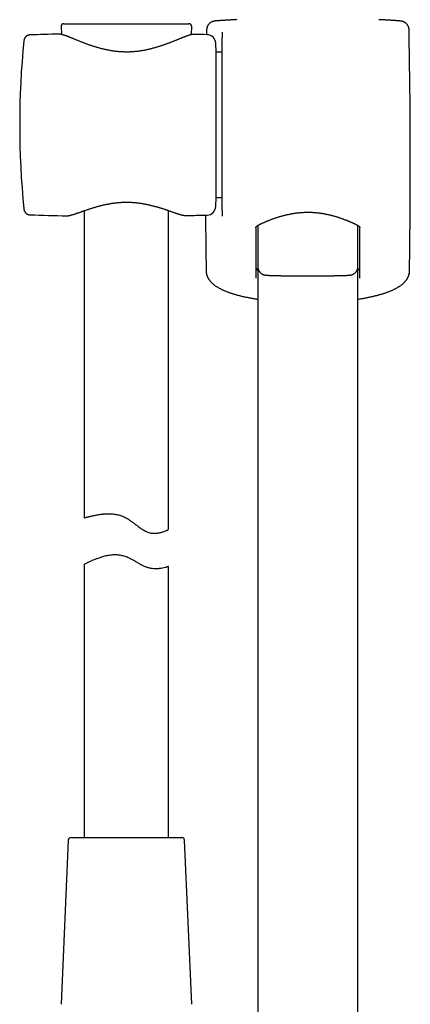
# Model space of a CAD drawing. Header units: millimetres. Extents: x 8 to 767, y 12 to 1611.
# Tile 50 of 85: x 349 to 419, y 1029 to 1204. Entities that reach past the tile are written whole.
import ezdxf

# ---------------------------------------------------------------- set-up
doc = ezdxf.new("R2010")
doc.units = ezdxf.units.MM

msp = doc.modelspace()

# ---------------------------------------------------------------- linework, layer by layer
at = {"color": 7, "linetype": 'Continuous', "lineweight": 30}
for p, q in [((356.57, 1202.48), (356.63, 1201.09)), ((357.07, 1203), (379.33, 1203)), ((379.77, 1201.06), (379.83, 1202.48)), ((382.48, 1201.9), (382.46, 1201.05)), ((351.04, 1201), (351.04, 1201)), ((356.17, 1201.15), (356.17, 1201.15)), ((385.27, 1201.41), (385.27, 1200.5)), ((385.27, 1169.83), (385.27, 1200.44)), ((349.95, 1199.96), (349.95, 1199.96)), ((384.2, 1197.95), (384.12, 1199.53)), ((385.27, 1197.95), (384.2, 1197.95)), ((384.2, 1172.05), (384.2, 1197.95)), ((384.12, 1170.47), (384.2, 1172.05)), ((384.2, 1172.05), (385.27, 1172.05)), ((349.95, 1170.05), (349.95, 1170.04)), ((351.04, 1169), (351.04, 1169)), ((360.7, 1169.73), (360.7, 1115.06)), ((375.7, 1113.01), (375.7, 1169.76)), ((378.83, 1168.86), (378.84, 1168.86)), ((385.27, 1169.76), (385.27, 1168.84)), ((391.59, 1167.11), (391.59, 1159.78)), ((409.42, 1159.78), (409.42, 1167.1)), ((382.47, 1158.47), (382.47, 1158.46)), ((391.6, 1159.74), (391.6, 939.34)), ((409.4, 939.34), (409.4, 1159.58)), ((418.53, 1158.47), (418.53, 1158.46)), ((360.7, 1106.8), (360.7, 1058.2)), ((375.7, 1058.2), (375.7, 1106.43)), ((358.34, 1058.2), (378.06, 1058.2)), ((357.84, 1057.72), (356.57, 1028.52)), ((379.83, 1028.52), (378.56, 1057.72))]:
    msp.add_line(p, q, dxfattribs=at)
for centre, radius, start, end in [((357.07, 1202.5), 0.5, 90, 182.4813), ((379.33, 1202.5), 0.5, 357.5187, 90), ((-841.39, 1178), 1260.14, 359.13807, 1.08671), ((367.47, 701.27), 500, 91.2951, 91.8829), ((367.47, 701.27), 500, 88.2697, 88.5376), ((382.52, 1199.45), 1.6, 3, 88.2697), ((499.2, 1185), 150, 174.2779, 185.7217), ((382.52, 1170.55), 1.6, 271.7303, 357), ((367.47, 1668.73), 500, 268.1172, 268.8646), ((367.47, 1668.73), 500, 271.3029, 271.7303), ((1642.4, 1178), 1260.14, 180.41172, 180.86193), ((358.34, 1057.7), 0.5, 90, 177.5187), ((378.06, 1057.7), 0.5, 2.4813, 90)]:
    msp.add_arc(centre, radius, start, end, dxfattribs=at)
for points, knots in [([(387.87, 1203.72), (387.8, 1203.71), (387.67, 1203.71), (387.47, 1203.7), (387.26, 1203.69), (387.06, 1203.68), (386.87, 1203.67), (386.68, 1203.66), (386.49, 1203.65), (386.32, 1203.64), (386.14, 1203.63), (385.98, 1203.62), (385.82, 1203.61), (385.67, 1203.6), (385.52, 1203.59), (385.38, 1203.58), (385.24, 1203.57), (385.11, 1203.56), (384.99, 1203.56), (384.87, 1203.55), (384.76, 1203.54), (384.65, 1203.53), (384.55, 1203.53), (384.46, 1203.52), (384.37, 1203.51), (384.29, 1203.51), (384.21, 1203.5), (384.14, 1203.49), (384.07, 1203.49), (384, 1203.48), (383.95, 1203.47), (383.9, 1203.47), (383.86, 1203.46), (383.83, 1203.45), (383.8, 1203.45), (383.77, 1203.44), (383.74, 1203.44), (383.7, 1203.43), (383.67, 1203.42), (383.63, 1203.41), (383.59, 1203.4), (383.55, 1203.38), (383.5, 1203.36), (383.45, 1203.34), (383.4, 1203.32), (383.34, 1203.29), (383.27, 1203.25), (383.2, 1203.21), (383.13, 1203.16), (383.06, 1203.11), (382.99, 1203.05), (382.92, 1202.98), (382.86, 1202.91), (382.8, 1202.83), (382.74, 1202.75), (382.69, 1202.67), (382.64, 1202.58), (382.6, 1202.49), (382.57, 1202.4), (382.54, 1202.3), (382.51, 1202.2), (382.49, 1202.09), (382.48, 1201.99), (382.48, 1201.93), (382.48, 1201.9)], [0, 0, 0, 0, 0.022138, 0.047667, 0.073228, 0.098798, 0.124248, 0.149727, 0.175241, 0.200772, 0.226298, 0.251796, 0.277258, 0.302759, 0.328371, 0.353983, 0.37961, 0.405272, 0.430992, 0.456798, 0.482641, 0.508499, 0.534582, 0.560877, 0.587393, 0.614177, 0.641356, 0.668933, 0.698408, 0.730723, 0.75636, 0.77607, 0.788781, 0.799416, 0.807773, 0.815225, 0.821903, 0.827834, 0.833254, 0.838331, 0.843213, 0.848033, 0.852875, 0.857856, 0.863084, 0.868648, 0.874601, 0.880947, 0.887638, 0.894595, 0.901741, 0.909012, 0.916367, 0.923776, 0.931223, 0.938695, 0.946185, 0.953688, 0.9612, 0.96872, 0.97703, 0.985278, 0.993445, 1, 1, 1, 1]), ([(418.52, 1201.9), (418.52, 1201.9), (418.52, 1201.94), (418.52, 1202.01), (418.51, 1202.11), (418.49, 1202.21), (418.46, 1202.31), (418.43, 1202.41), (418.4, 1202.5), (418.35, 1202.59), (418.31, 1202.67), (418.26, 1202.76), (418.2, 1202.83), (418.14, 1202.91), (418.08, 1202.98), (418.01, 1203.04), (417.95, 1203.1), (417.88, 1203.15), (417.81, 1203.2), (417.75, 1203.24), (417.68, 1203.28), (417.62, 1203.31), (417.57, 1203.34), (417.52, 1203.36), (417.47, 1203.37), (417.43, 1203.39), (417.39, 1203.4), (417.35, 1203.41), (417.31, 1203.42), (417.28, 1203.43), (417.25, 1203.44), (417.22, 1203.44), (417.19, 1203.45), (417.16, 1203.46), (417.13, 1203.46), (417.1, 1203.47), (417.06, 1203.47), (417, 1203.48), (416.94, 1203.48), (416.87, 1203.49), (416.8, 1203.5), (416.72, 1203.5), (416.64, 1203.51), (416.55, 1203.52), (416.45, 1203.53), (416.35, 1203.53), (416.25, 1203.54), (416.14, 1203.55), (416.02, 1203.56), (415.89, 1203.56), (415.77, 1203.57), (415.63, 1203.58), (415.49, 1203.59), (415.34, 1203.6), (415.19, 1203.61), (415.03, 1203.62), (414.86, 1203.63), (414.69, 1203.64), (414.51, 1203.65), (414.33, 1203.66), (414.14, 1203.67), (413.94, 1203.68), (413.74, 1203.69), (413.54, 1203.7), (413.33, 1203.71), (413.2, 1203.71), (413.13, 1203.72)], [0, 0, 0, 0, 0.00048, 0.008366, 0.016186, 0.023941, 0.031632, 0.039259, 0.04682, 0.054315, 0.061741, 0.069093, 0.076368, 0.083557, 0.090649, 0.097628, 0.104472, 0.111146, 0.117606, 0.1238, 0.129681, 0.135225, 0.140446, 0.145397, 0.150158, 0.154829, 0.159519, 0.164312, 0.169325, 0.17469, 0.180558, 0.187106, 0.194547, 0.202695, 0.213055, 0.22556, 0.241374, 0.262756, 0.297223, 0.3271, 0.355077, 0.381306, 0.409056, 0.436464, 0.463386, 0.489968, 0.516267, 0.5423, 0.568058, 0.593772, 0.61949, 0.645149, 0.670771, 0.696379, 0.721994, 0.747631, 0.773209, 0.798781, 0.824385, 0.850002, 0.875608, 0.901183, 0.926707, 0.952144, 0.977621, 1, 1, 1, 1]), ([(351.04, 1201), (351.01, 1201), (350.96, 1201), (350.89, 1200.99), (350.83, 1200.98), (350.79, 1200.97), (350.76, 1200.96), (350.73, 1200.95), (350.7, 1200.94), (350.66, 1200.93), (350.61, 1200.91), (350.55, 1200.88), (350.48, 1200.84), (350.42, 1200.8), (350.37, 1200.76), (350.33, 1200.72), (350.29, 1200.69), (350.26, 1200.66), (350.24, 1200.63), (350.21, 1200.61), (350.19, 1200.57), (350.16, 1200.53), (350.12, 1200.48), (350.09, 1200.42), (350.05, 1200.35), (350.01, 1200.26), (349.98, 1200.17), (349.96, 1200.06), (349.95, 1199.99), (349.95, 1199.96)], [0, 0, 0, 0, 0.054022, 0.099314, 0.13563, 0.162791, 0.180672, 0.192867, 0.209714, 0.231882, 0.263799, 0.302813, 0.347832, 0.389183, 0.424609, 0.454925, 0.480733, 0.50513, 0.523371, 0.540408, 0.563221, 0.591833, 0.626199, 0.667977, 0.718592, 0.777812, 0.844596, 0.91869, 1, 1, 1, 1]), ([(380.23, 1201.11), (380.22, 1201.11), (380.19, 1201.11), (380.12, 1201.11), (380.03, 1201.1), (379.93, 1201.09), (379.81, 1201.07), (379.69, 1201.04), (379.57, 1201.01), (379.45, 1200.97), (379.32, 1200.94), (379.19, 1200.89), (379.06, 1200.85), (378.93, 1200.8), (378.79, 1200.75), (378.64, 1200.69), (378.49, 1200.64), (378.34, 1200.58), (378.18, 1200.51), (378.01, 1200.45), (377.84, 1200.38), (377.67, 1200.31), (377.49, 1200.23), (377.3, 1200.16), (377.11, 1200.08), (376.92, 1200), (376.71, 1199.92), (376.51, 1199.84), (376.29, 1199.75), (376.08, 1199.67), (375.86, 1199.58), (375.63, 1199.5), (375.4, 1199.41), (375.17, 1199.33), (374.93, 1199.24), (374.69, 1199.16), (374.44, 1199.08), (374.2, 1199), (373.95, 1198.92), (373.69, 1198.84), (373.44, 1198.76), (373.18, 1198.69), (372.93, 1198.62), (372.67, 1198.55), (372.41, 1198.49), (372.15, 1198.42), (371.89, 1198.37), (371.63, 1198.31), (371.37, 1198.26), (371.11, 1198.22), (370.85, 1198.17), (370.6, 1198.13), (370.34, 1198.1), (370.08, 1198.07), (369.82, 1198.04), (369.57, 1198.02), (369.31, 1198), (369.05, 1197.98), (368.79, 1197.97), (368.54, 1197.96), (368.28, 1197.96), (368.03, 1197.96), (367.77, 1197.97), (367.52, 1197.98), (367.27, 1197.99), (367.01, 1198.01), (366.76, 1198.03), (366.5, 1198.05), (366.24, 1198.08), (365.99, 1198.12), (365.73, 1198.15), (365.48, 1198.19), (365.22, 1198.24), (364.97, 1198.29), (364.71, 1198.34), (364.45, 1198.39), (364.2, 1198.45), (363.95, 1198.51), (363.69, 1198.58), (363.44, 1198.64), (363.18, 1198.72), (362.93, 1198.79), (362.68, 1198.86), (362.43, 1198.94), (362.18, 1199.02), (361.94, 1199.11), (361.69, 1199.19), (361.45, 1199.27), (361.22, 1199.36), (360.98, 1199.44), (360.75, 1199.53), (360.53, 1199.62), (360.31, 1199.7), (360.09, 1199.79), (359.88, 1199.87), (359.67, 1199.95), (359.47, 1200.04), (359.27, 1200.12), (359.08, 1200.2), (358.89, 1200.27), (358.71, 1200.35), (358.53, 1200.42), (358.36, 1200.49), (358.19, 1200.55), (358.04, 1200.62), (357.88, 1200.68), (357.74, 1200.73), (357.59, 1200.79), (357.46, 1200.84), (357.32, 1200.89), (357.19, 1200.93), (357.07, 1200.97), (356.94, 1201.01), (356.82, 1201.04), (356.7, 1201.08), (356.59, 1201.1), (356.47, 1201.12), (356.37, 1201.14), (356.27, 1201.15), (356.21, 1201.15), (356.17, 1201.15), (356.17, 1201.15)], [0, 0, 0, 0, 0.001711, 0.008425, 0.016079, 0.024804, 0.034466, 0.044558, 0.054274, 0.063575, 0.07254, 0.081243, 0.090116, 0.098868, 0.107567, 0.11624, 0.124909, 0.13359, 0.142281, 0.150979, 0.159681, 0.168402, 0.177147, 0.185925, 0.194742, 0.203607, 0.212506, 0.221434, 0.230395, 0.239375, 0.248363, 0.25734, 0.266288, 0.275248, 0.284204, 0.293123, 0.302009, 0.310866, 0.319699, 0.328529, 0.337253, 0.345933, 0.354554, 0.363104, 0.371571, 0.379946, 0.388193, 0.396405, 0.404531, 0.412578, 0.420556, 0.428475, 0.436341, 0.444164, 0.451868, 0.459542, 0.467234, 0.474919, 0.482572, 0.490171, 0.497698, 0.50515, 0.51265, 0.520203, 0.527768, 0.535355, 0.542972, 0.550628, 0.558331, 0.566084, 0.573818, 0.58167, 0.589606, 0.597614, 0.605679, 0.613786, 0.621923, 0.630136, 0.638466, 0.646883, 0.655383, 0.663963, 0.672616, 0.681336, 0.690117, 0.698951, 0.707829, 0.716742, 0.725682, 0.734636, 0.743601, 0.752584, 0.761538, 0.770514, 0.779503, 0.788494, 0.797475, 0.806438, 0.815374, 0.824278, 0.833143, 0.841966, 0.850744, 0.859477, 0.868174, 0.876763, 0.885314, 0.893912, 0.902558, 0.911256, 0.920014, 0.928847, 0.937778, 0.946843, 0.956096, 0.96561, 0.975463, 0.984429, 0.99245, 0.999515, 1, 1, 1, 1]), ([(385.27, 1201.47), (385.27, 1201.47), (385.27, 1201.46), (385.27, 1201.44), (385.27, 1201.42), (385.27, 1201.41)], [0, 0, 0, 0, 0.066651, 0.551887, 1, 1, 1, 1]), ([(385.27, 1200.44), (385.27, 1200.44), (385.27, 1200.44), (385.27, 1200.46), (385.27, 1200.49), (385.27, 1200.5)], [0, 0, 0, 0, 0.067259, 0.550096, 1, 1, 1, 1]), ([(357.58, 1168.82), (357.59, 1168.82), (357.63, 1168.82), (357.71, 1168.83), (357.81, 1168.84), (357.93, 1168.85), (358.05, 1168.87), (358.18, 1168.9), (358.31, 1168.93), (358.43, 1168.97), (358.57, 1169), (358.7, 1169.05), (358.84, 1169.09), (358.98, 1169.14), (359.13, 1169.18), (359.29, 1169.24), (359.44, 1169.29), (359.6, 1169.35), (359.77, 1169.4), (359.94, 1169.46), (360.12, 1169.53), (360.3, 1169.59), (360.49, 1169.66), (360.68, 1169.72), (360.88, 1169.79), (361.08, 1169.86), (361.29, 1169.93), (361.5, 1170), (361.71, 1170.07), (361.93, 1170.14), (362.15, 1170.21), (362.38, 1170.28), (362.61, 1170.35), (362.84, 1170.42), (363.07, 1170.49), (363.31, 1170.55), (363.55, 1170.61), (363.79, 1170.67), (364.03, 1170.73), (364.27, 1170.79), (364.51, 1170.84), (364.76, 1170.89), (365, 1170.94), (365.25, 1170.98), (365.49, 1171.02), (365.74, 1171.06), (365.98, 1171.09), (366.23, 1171.13), (366.47, 1171.15), (366.72, 1171.18), (366.96, 1171.2), (367.2, 1171.21), (367.45, 1171.23), (367.69, 1171.24), (367.93, 1171.24), (368.18, 1171.25), (368.42, 1171.24), (368.66, 1171.24), (368.9, 1171.23), (369.15, 1171.22), (369.39, 1171.2), (369.63, 1171.19), (369.87, 1171.16), (370.12, 1171.14), (370.36, 1171.11), (370.6, 1171.08), (370.84, 1171.04), (371.08, 1171), (371.32, 1170.96), (371.56, 1170.92), (371.8, 1170.87), (372.04, 1170.82), (372.28, 1170.77), (372.52, 1170.71), (372.76, 1170.65), (372.99, 1170.59), (373.23, 1170.53), (373.46, 1170.47), (373.69, 1170.4), (373.92, 1170.33), (374.15, 1170.27), (374.37, 1170.2), (374.59, 1170.13), (374.8, 1170.06), (375.02, 1169.99), (375.22, 1169.92), (375.43, 1169.85), (375.63, 1169.78), (375.82, 1169.71), (376.01, 1169.65), (376.2, 1169.58), (376.38, 1169.52), (376.55, 1169.46), (376.73, 1169.4), (376.89, 1169.34), (377.05, 1169.29), (377.2, 1169.23), (377.35, 1169.18), (377.5, 1169.14), (377.63, 1169.09), (377.77, 1169.05), (377.9, 1169.02), (378.03, 1168.98), (378.15, 1168.95), (378.28, 1168.92), (378.4, 1168.9), (378.52, 1168.88), (378.63, 1168.86), (378.72, 1168.86), (378.77, 1168.86), (378.79, 1168.86)], [0, 0, 0, 0, 0.00285, 0.011685, 0.021571, 0.032174, 0.043282, 0.054071, 0.064547, 0.074774, 0.084828, 0.094563, 0.104426, 0.114225, 0.123966, 0.133645, 0.143251, 0.152776, 0.162448, 0.172116, 0.181784, 0.19146, 0.201155, 0.210881, 0.220611, 0.230336, 0.240091, 0.249848, 0.259569, 0.269226, 0.278834, 0.288483, 0.29807, 0.307605, 0.317093, 0.326542, 0.335977, 0.345252, 0.354496, 0.363686, 0.372795, 0.381801, 0.39069, 0.39951, 0.408284, 0.416976, 0.425601, 0.434169, 0.442692, 0.451163, 0.459512, 0.467846, 0.476165, 0.484462, 0.492729, 0.500958, 0.509154, 0.517384, 0.525643, 0.533916, 0.542212, 0.550542, 0.558915, 0.56733, 0.575743, 0.584225, 0.592782, 0.601406, 0.610089, 0.618818, 0.627598, 0.636551, 0.645541, 0.654602, 0.663742, 0.67297, 0.682294, 0.691663, 0.701096, 0.710613, 0.720189, 0.729794, 0.739399, 0.749003, 0.758706, 0.768415, 0.778134, 0.787872, 0.797634, 0.807429, 0.817137, 0.826861, 0.836596, 0.846322, 0.856017, 0.86568, 0.875308, 0.884858, 0.894468, 0.904141, 0.913884, 0.923708, 0.933634, 0.943692, 0.953928, 0.964404, 0.9752, 0.98636, 0.995932, 1, 1, 1, 1]), ([(349.95, 1170.04), (349.95, 1170.01), (349.96, 1169.94), (349.98, 1169.84), (350.01, 1169.75), (350.04, 1169.67), (350.07, 1169.6), (350.11, 1169.54), (350.16, 1169.47), (350.21, 1169.39), (350.28, 1169.31), (350.36, 1169.25), (350.42, 1169.2), (350.49, 1169.16), (350.54, 1169.13), (350.58, 1169.11), (350.62, 1169.09), (350.65, 1169.08), (350.68, 1169.06), (350.73, 1169.05), (350.79, 1169.03), (350.86, 1169.01), (350.95, 1169), (351.01, 1169), (351.04, 1169)], [0, 0, 0, 0, 0.082803, 0.154991, 0.216569, 0.27132, 0.311745, 0.354041, 0.402567, 0.457375, 0.515967, 0.569029, 0.615606, 0.656034, 0.690736, 0.71974, 0.734992, 0.749887, 0.771996, 0.802086, 0.840073, 0.885832, 0.939208, 1, 1, 1, 1]), ([(385.27, 1169.76), (385.27, 1169.78), (385.27, 1169.8), (385.27, 1169.82), (385.27, 1169.83), (385.27, 1169.83)], [0, 0, 0, 0, 0.5005167, 0.9331774, 1, 1, 1, 1]), ([(385.27, 1168.84), (385.27, 1168.82), (385.27, 1168.8), (385.27, 1168.78), (385.27, 1168.77), (385.27, 1168.77)], [0, 0, 0, 0, 0.502972, 0.933814, 1, 1, 1, 1]), ([(391.23, 1166.7), (391.23, 1166.71), (391.23, 1166.72), (391.23, 1166.73), (391.23, 1166.75), (391.24, 1166.77), (391.25, 1166.79), (391.27, 1166.82), (391.29, 1166.85), (391.32, 1166.89), (391.36, 1166.92), (391.4, 1166.96), (391.44, 1167), (391.5, 1167.04), (391.55, 1167.08), (391.61, 1167.12), (391.68, 1167.16), (391.75, 1167.2), (391.83, 1167.24), (391.92, 1167.29), (392.01, 1167.33), (392.11, 1167.38), (392.22, 1167.43), (392.33, 1167.48), (392.45, 1167.53), (392.58, 1167.59), (392.71, 1167.65), (392.86, 1167.71), (393.02, 1167.78), (393.18, 1167.85), (393.34, 1167.92), (393.51, 1167.99), (393.69, 1168.06), (393.87, 1168.13), (394.06, 1168.2), (394.25, 1168.27), (394.44, 1168.34), (394.64, 1168.41), (394.85, 1168.48), (395.06, 1168.55), (395.27, 1168.61), (395.48, 1168.68), (395.7, 1168.74), (395.92, 1168.81), (396.14, 1168.87), (396.36, 1168.93), (396.59, 1168.98), (396.81, 1169.03), (397.04, 1169.08), (397.27, 1169.13), (397.51, 1169.18), (397.74, 1169.22), (397.97, 1169.26), (398.2, 1169.29), (398.44, 1169.32), (398.67, 1169.35), (398.9, 1169.38), (399.14, 1169.4), (399.37, 1169.42), (399.6, 1169.43), (399.84, 1169.44), (400.07, 1169.45), (400.31, 1169.46), (400.54, 1169.46), (400.78, 1169.46), (401.01, 1169.45), (401.25, 1169.44), (401.48, 1169.43), (401.71, 1169.41), (401.94, 1169.39), (402.17, 1169.37), (402.4, 1169.34), (402.64, 1169.31), (402.87, 1169.28), (403.1, 1169.25), (403.33, 1169.21), (403.56, 1169.16), (403.78, 1169.12), (404.01, 1169.07), (404.24, 1169.02), (404.46, 1168.97), (404.69, 1168.91), (404.91, 1168.86), (405.12, 1168.8), (405.34, 1168.73), (405.55, 1168.67), (405.77, 1168.6), (405.98, 1168.54), (406.18, 1168.47), (406.39, 1168.4), (406.58, 1168.33), (406.78, 1168.26), (406.97, 1168.19), (407.15, 1168.12), (407.33, 1168.05), (407.51, 1167.98), (407.68, 1167.91), (407.85, 1167.84), (408.01, 1167.77), (408.16, 1167.7), (408.31, 1167.64), (408.45, 1167.58), (408.58, 1167.52), (408.7, 1167.47), (408.81, 1167.42), (408.92, 1167.37), (409.02, 1167.32), (409.11, 1167.27), (409.19, 1167.23), (409.27, 1167.19), (409.34, 1167.15), (409.41, 1167.11), (409.47, 1167.07), (409.52, 1167.03), (409.57, 1166.99), (409.62, 1166.95), (409.66, 1166.91), (409.69, 1166.87), (409.71, 1166.84), (409.74, 1166.81), (409.75, 1166.79), (409.76, 1166.76), (409.77, 1166.74), (409.77, 1166.73), (409.77, 1166.71), (409.77, 1166.71), (409.77, 1166.7)], [0, 0, 0, 0, 0.010133, 0.019375, 0.028026, 0.036256, 0.044406, 0.052142, 0.060332, 0.068238, 0.075986, 0.083659, 0.091312, 0.098976, 0.106667, 0.11337, 0.12045, 0.127568, 0.134752, 0.142018, 0.149376, 0.156825, 0.164364, 0.171985, 0.179676, 0.187404, 0.195502, 0.204063, 0.212687, 0.221362, 0.230072, 0.2388, 0.247529, 0.256235, 0.2649, 0.273514, 0.28225, 0.29096, 0.299641, 0.308289, 0.316904, 0.325482, 0.334024, 0.342527, 0.350983, 0.359331, 0.367643, 0.375915, 0.38414, 0.392311, 0.400421, 0.408466, 0.41644, 0.424341, 0.432185, 0.440013, 0.447781, 0.4555, 0.46318, 0.470832, 0.478468, 0.486097, 0.49373, 0.501374, 0.508989, 0.516577, 0.524162, 0.531752, 0.539354, 0.546981, 0.554641, 0.562346, 0.570106, 0.577931, 0.585814, 0.593683, 0.60163, 0.609652, 0.617742, 0.625893, 0.634099, 0.64235, 0.650637, 0.658952, 0.667322, 0.67577, 0.684295, 0.692882, 0.701517, 0.710186, 0.718871, 0.727554, 0.736215, 0.744877, 0.753586, 0.762313, 0.771047, 0.779777, 0.788493, 0.797185, 0.805845, 0.814466, 0.822171, 0.82949, 0.837182, 0.844801, 0.852339, 0.85979, 0.867153, 0.874433, 0.881638, 0.888789, 0.895917, 0.903462, 0.911218, 0.91896, 0.926693, 0.93443, 0.942191, 0.950012, 0.957953, 0.966105, 0.974621, 0.983671, 0.995172, 1, 1, 1, 1]), ([(391.23, 1166.7), (391.23, 1165.41), (391.23, 1162.41), (391.23, 1159.41), (391.23, 1157.71)], [0, 0, 0, 0, 0.429699, 1, 1, 1, 1]), ([(409.78, 1157.71), (409.78, 1159.41), (409.78, 1162.41), (409.78, 1165.41), (409.78, 1166.7)], [0, 0, 0, 0, 0.570301, 1, 1, 1, 1]), ([(391.59, 1159.78), (391.59, 1159.76), (391.59, 1159.7), (391.6, 1159.61), (391.62, 1159.51), (391.64, 1159.42), (391.66, 1159.32), (391.7, 1159.23), (391.74, 1159.14), (391.78, 1159.06), (391.83, 1158.98), (391.88, 1158.9), (391.94, 1158.83), (392, 1158.76), (392.06, 1158.69), (392.12, 1158.64), (392.19, 1158.58), (392.26, 1158.54), (392.32, 1158.49), (392.39, 1158.46), (392.45, 1158.43), (392.5, 1158.4), (392.56, 1158.38), (392.61, 1158.36), (392.65, 1158.34), (392.7, 1158.33), (392.74, 1158.32), (392.78, 1158.31), (392.82, 1158.3), (392.85, 1158.29), (392.89, 1158.29), (392.94, 1158.28), (392.98, 1158.27), (393.03, 1158.27), (393.11, 1158.26), (393.19, 1158.25), (393.28, 1158.25), (393.37, 1158.24), (393.46, 1158.23), (393.56, 1158.23), (393.66, 1158.22), (393.77, 1158.22), (393.88, 1158.21), (394, 1158.21), (394.12, 1158.21), (394.24, 1158.2), (394.38, 1158.2), (394.51, 1158.19), (394.65, 1158.19), (394.8, 1158.19), (394.95, 1158.18), (395.11, 1158.18), (395.27, 1158.18), (395.44, 1158.17), (395.61, 1158.17), (395.78, 1158.17), (395.96, 1158.16), (396.14, 1158.16), (396.33, 1158.16), (396.52, 1158.16), (396.71, 1158.15), (396.91, 1158.15), (397.11, 1158.15), (397.31, 1158.15), (397.52, 1158.15), (397.73, 1158.14), (397.94, 1158.14), (398.16, 1158.14), (398.37, 1158.14), (398.59, 1158.14), (398.81, 1158.14), (399.03, 1158.14), (399.25, 1158.14), (399.48, 1158.13), (399.7, 1158.13), (399.93, 1158.13), (400.15, 1158.13), (400.38, 1158.13), (400.61, 1158.13), (400.83, 1158.13), (401.06, 1158.13), (401.28, 1158.13), (401.51, 1158.13), (401.73, 1158.14), (401.95, 1158.14), (402.17, 1158.14), (402.39, 1158.14), (402.61, 1158.14), (402.83, 1158.14), (403.04, 1158.14), (403.25, 1158.14), (403.46, 1158.15), (403.67, 1158.15), (403.87, 1158.15), (404.08, 1158.15), (404.27, 1158.15), (404.47, 1158.16), (404.66, 1158.16), (404.85, 1158.16), (405.03, 1158.16), (405.21, 1158.17), (405.38, 1158.17), (405.55, 1158.17), (405.72, 1158.18), (405.88, 1158.18), (406.04, 1158.18), (406.19, 1158.19), (406.34, 1158.19), (406.48, 1158.19), (406.61, 1158.2), (406.75, 1158.2), (406.87, 1158.21), (406.99, 1158.21), (407.11, 1158.21), (407.22, 1158.22), (407.32, 1158.22), (407.42, 1158.23), (407.52, 1158.23), (407.61, 1158.24), (407.7, 1158.24), (407.78, 1158.25), (407.87, 1158.26), (407.95, 1158.26), (408.02, 1158.27), (408.07, 1158.28), (408.11, 1158.29), (408.16, 1158.29), (408.2, 1158.3), (408.24, 1158.31), (408.28, 1158.32), (408.32, 1158.33), (408.37, 1158.35), (408.42, 1158.37), (408.47, 1158.39), (408.53, 1158.41), (408.59, 1158.44), (408.65, 1158.47), (408.72, 1158.51), (408.79, 1158.56), (408.85, 1158.61), (408.92, 1158.67), (408.99, 1158.73), (409.05, 1158.8), (409.11, 1158.87), (409.17, 1158.95), (409.22, 1159.03), (409.26, 1159.12), (409.3, 1159.2), (409.34, 1159.3), (409.37, 1159.4), (409.39, 1159.5), (409.41, 1159.6), (409.41, 1159.7), (409.41, 1159.76), (409.41, 1159.78)], [0, 0, 0, 0, 0.002603, 0.006404, 0.01017, 0.013904, 0.017606, 0.021275, 0.024911, 0.028514, 0.032082, 0.035614, 0.039107, 0.042555, 0.045953, 0.049291, 0.052555, 0.055729, 0.058793, 0.06173, 0.064532, 0.067207, 0.06978, 0.072288, 0.07478, 0.077302, 0.079903, 0.082647, 0.08561, 0.088882, 0.09258, 0.096866, 0.101991, 0.1084, 0.1171, 0.129751, 0.139922, 0.149408, 0.159465, 0.169022, 0.178285, 0.187363, 0.196315, 0.205177, 0.213972, 0.222714, 0.231416, 0.240085, 0.248726, 0.257345, 0.265946, 0.274529, 0.283099, 0.291657, 0.300204, 0.308741, 0.317269, 0.32579, 0.334304, 0.342812, 0.351314, 0.35981, 0.368302, 0.376789, 0.385273, 0.393752, 0.402229, 0.410702, 0.419173, 0.427641, 0.436107, 0.444571, 0.453033, 0.461494, 0.469954, 0.478412, 0.486871, 0.495328, 0.503786, 0.512243, 0.520701, 0.529159, 0.537618, 0.546078, 0.554539, 0.563001, 0.571465, 0.579931, 0.588399, 0.596869, 0.605342, 0.613818, 0.622297, 0.63078, 0.639266, 0.647757, 0.656253, 0.664753, 0.673259, 0.68177, 0.690288, 0.698813, 0.707347, 0.715888, 0.72444, 0.733002, 0.741577, 0.750166, 0.758771, 0.767395, 0.776042, 0.784716, 0.793422, 0.802168, 0.810964, 0.819826, 0.828774, 0.837838, 0.847069, 0.856548, 0.86643, 0.877052, 0.889409, 0.897552, 0.902924, 0.907511, 0.911424, 0.914847, 0.917918, 0.920746, 0.923417, 0.926005, 0.928576, 0.931167, 0.933833, 0.936618, 0.939551, 0.942641, 0.945876, 0.949229, 0.952668, 0.956167, 0.959706, 0.963272, 0.966854, 0.970449, 0.974052, 0.97766, 0.981273, 0.985273, 0.989242, 0.993169, 0.997057, 1, 1, 1, 1]), ([(382.39, 1159.04), (382.39, 1159), (382.4, 1158.92), (382.41, 1158.79), (382.43, 1158.66), (382.44, 1158.55), (382.46, 1158.49), (382.46, 1158.47)], [0, 0, 0, 0, 0.20206, 0.43483, 0.667988, 0.90211, 1, 1, 1, 1]), ([(382.39, 1159.04), (382.39, 1159.04), (382.39, 1159.04), (382.39, 1159.04), (382.39, 1159.04)], [0, 0, 0, 0, 0.064319, 1, 1, 1, 1]), ([(382.47, 1158.46), (382.47, 1158.45), (382.48, 1158.39), (382.51, 1158.3), (382.55, 1158.17), (382.6, 1158.04), (382.66, 1157.91), (382.72, 1157.79), (382.79, 1157.67), (382.86, 1157.55), (382.94, 1157.43), (383.03, 1157.31), (383.13, 1157.19), (383.23, 1157.07), (383.34, 1156.95), (383.46, 1156.84), (383.59, 1156.72), (383.73, 1156.61), (383.87, 1156.49), (384.03, 1156.38), (384.19, 1156.27), (384.36, 1156.16), (384.54, 1156.06), (384.72, 1155.96), (384.91, 1155.86), (385.1, 1155.76), (385.29, 1155.66), (385.5, 1155.57), (385.7, 1155.49), (385.91, 1155.4), (386.13, 1155.32), (386.35, 1155.23), (386.57, 1155.15), (386.8, 1155.08), (387.03, 1155), (387.27, 1154.93), (387.51, 1154.85), (387.75, 1154.78), (388, 1154.72), (388.26, 1154.65), (388.51, 1154.58), (388.78, 1154.52), (389.04, 1154.46), (389.31, 1154.4), (389.58, 1154.34), (389.85, 1154.29), (390.13, 1154.23), (390.41, 1154.18), (390.7, 1154.13), (390.99, 1154.08), (391.28, 1154.03), (391.48, 1154), (391.59, 1153.98), (391.6, 1153.98)], [0, 0, 0, 0, 0.003999, 0.018968, 0.034095, 0.049419, 0.064982, 0.080828, 0.096977, 0.113214, 0.130315, 0.14783, 0.165818, 0.184331, 0.203414, 0.223105, 0.243425, 0.264379, 0.285943, 0.308069, 0.330685, 0.35373, 0.375884, 0.399178, 0.422264, 0.445032, 0.467417, 0.489736, 0.512049, 0.534253, 0.556359, 0.578379, 0.600329, 0.622038, 0.64363, 0.665138, 0.686579, 0.707971, 0.728723, 0.750058, 0.771272, 0.792328, 0.813189, 0.833813, 0.854525, 0.875223, 0.895837, 0.916382, 0.936872, 0.957318, 0.977735, 0.998136, 1, 1, 1, 1]), ([(391.23, 1159.76), (391.23, 1159.73), (391.23, 1159.67), (391.25, 1159.58), (391.29, 1159.48), (391.34, 1159.39), (391.41, 1159.29), (391.49, 1159.2), (391.57, 1159.13), (391.6, 1159.1)], [0, 0, 0, 0, 0.136427, 0.272902, 0.409329, 0.557131, 0.705559, 0.853986, 1, 1, 1, 1]), ([(409.4, 1159.1), (409.4, 1159.1), (409.46, 1159.15), (409.54, 1159.23), (409.64, 1159.36), (409.71, 1159.47), (409.75, 1159.58), (409.77, 1159.67), (409.77, 1159.73), (409.78, 1159.76)], [0, 0, 0, 0, 0.010211, 0.203151, 0.396091, 0.590426, 0.726935, 0.863492, 1, 1, 1, 1]), ([(409.4, 1153.98), (409.42, 1153.98), (409.54, 1154), (409.76, 1154.04), (410.05, 1154.08), (410.33, 1154.13), (410.62, 1154.19), (410.9, 1154.24), (411.18, 1154.29), (411.45, 1154.35), (411.72, 1154.41), (411.99, 1154.47), (412.25, 1154.53), (412.51, 1154.59), (412.76, 1154.66), (413.02, 1154.72), (413.26, 1154.79), (413.5, 1154.86), (413.74, 1154.93), (413.98, 1155), (414.21, 1155.08), (414.43, 1155.16), (414.65, 1155.23), (414.87, 1155.31), (415.08, 1155.4), (415.29, 1155.48), (415.5, 1155.57), (415.7, 1155.66), (415.9, 1155.76), (416.09, 1155.85), (416.28, 1155.95), (416.46, 1156.05), (416.64, 1156.16), (416.81, 1156.27), (416.97, 1156.38), (417.13, 1156.5), (417.28, 1156.62), (417.43, 1156.74), (417.56, 1156.86), (417.69, 1156.99), (417.81, 1157.11), (417.91, 1157.24), (418.01, 1157.37), (418.1, 1157.5), (418.19, 1157.63), (418.26, 1157.75), (418.32, 1157.87), (418.38, 1157.99), (418.43, 1158.12), (418.48, 1158.25), (418.51, 1158.37), (418.53, 1158.44), (418.53, 1158.46)], [0, 0, 0, 0, 0.004088, 0.0245162, 0.0449837, 0.0654375, 0.0856902, 0.1062293, 0.1267945, 0.1473995, 0.1680575, 0.1887837, 0.2096377, 0.2305663, 0.2515388, 0.2725697, 0.2936733, 0.3148617, 0.335948, 0.3571671, 0.3785934, 0.400205, 0.4219779, 0.4430701, 0.4652327, 0.4874581, 0.5097632, 0.5321619, 0.5546648, 0.5772784, 0.6000029, 0.6228304, 0.6457422, 0.6687047, 0.6918004, 0.7147522, 0.737381, 0.7595702, 0.7812162, 0.8022422, 0.8226053, 0.8422967, 0.8613352, 0.8797596, 0.8976204, 0.9149741, 0.9291551, 0.9438319, 0.9598943, 0.9756951, 0.9912558, 1, 1, 1, 1]), ([(418.54, 1158.47), (418.54, 1158.5), (418.56, 1158.57), (418.58, 1158.69), (418.6, 1158.83), (418.61, 1158.94), (418.61, 1159.01), (418.61, 1159.04)], [0, 0, 0, 0, 0.157497, 0.396514, 0.633224, 0.868258, 1, 1, 1, 1]), ([(418.61, 1159.04), (418.61, 1159.04), (418.61, 1159.04), (418.61, 1159.04), (418.61, 1159.04)], [0, 0, 0, 0, 0.0647172, 1, 1, 1, 1]), ([(360.71, 1115.06), (360.71, 1115.06), (360.66, 1115.05), (360.8, 1115.1), (361.05, 1115.17), (361.29, 1115.23), (361.52, 1115.29), (361.73, 1115.34), (361.96, 1115.39), (362.32, 1115.48), (362.82, 1115.58), (363.35, 1115.67), (363.72, 1115.72), (363.93, 1115.74), (364.13, 1115.77), (364.31, 1115.78), (364.67, 1115.81), (365.21, 1115.82), (365.96, 1115.77), (366.66, 1115.64), (367.23, 1115.48), (367.68, 1115.31), (368, 1115.15), (368.3, 1114.98), (368.61, 1114.79), (368.97, 1114.54), (369.42, 1114.22), (369.98, 1113.78), (370.61, 1113.31), (371.26, 1112.89), (371.84, 1112.58), (372.36, 1112.4), (372.88, 1112.33), (373.31, 1112.32), (373.67, 1112.35), (373.95, 1112.39), (374.23, 1112.44), (374.61, 1112.55), (375.01, 1112.68), (375.28, 1112.79), (375.42, 1112.86), (375.48, 1112.9), (375.53, 1112.92), (375.56, 1112.94), (375.63, 1112.98), (375.69, 1113.01), (375.69, 1113.01), (375.69, 1113.01)], [0, 0, 0, 0, 0.003764, 0.063216, 0.094984, 0.128109, 0.145191, 0.162617, 0.180389, 0.198507, 0.239905, 0.274427, 0.286315, 0.297103, 0.306792, 0.315383, 0.322878, 0.3576, 0.389815, 0.419785, 0.447833, 0.462638, 0.478281, 0.492547, 0.504053, 0.522896, 0.545763, 0.572666, 0.610707, 0.643994, 0.672817, 0.69762, 0.722165, 0.750986, 0.767097, 0.784369, 0.802823, 0.822473, 0.868019, 0.904041, 0.915785, 0.926004, 0.934697, 0.941864, 0.947509, 0.978519, 1, 1, 1, 1]), ([(375.7, 1106.43), (375.68, 1106.42), (375.65, 1106.41), (375.49, 1106.36), (375.39, 1106.32), (375.26, 1106.29), (375.03, 1106.22), (374.68, 1106.13), (374.27, 1106.07), (373.98, 1106.03), (373.81, 1106.01), (373.66, 1106), (373.52, 1106), (373.25, 1105.99), (372.82, 1106.02), (372.32, 1106.13), (371.95, 1106.24), (371.69, 1106.32), (371.44, 1106.42), (371.19, 1106.54), (370.86, 1106.7), (370.43, 1106.95), (369.88, 1107.27), (369.32, 1107.6), (368.79, 1107.87), (368.25, 1108.12), (367.64, 1108.32), (367.04, 1108.43), (366.55, 1108.47), (366.17, 1108.49), (365.78, 1108.48), (365.35, 1108.44), (364.85, 1108.36), (364.25, 1108.23), (363.59, 1108.04), (362.98, 1107.83), (362.47, 1107.63), (362.07, 1107.47), (361.75, 1107.33), (361.5, 1107.21), (361.25, 1107.09), (361.01, 1106.97), (360.79, 1106.85), (360.66, 1106.77), (360.7, 1106.8), (360.7, 1106.8)], [0, 0, 0, 0, 0.057122, 0.073082, 0.08971, 0.10701, 0.124983, 0.167947, 0.203089, 0.214961, 0.225582, 0.234954, 0.243078, 0.249959, 0.281935, 0.313195, 0.325595, 0.337971, 0.350347, 0.362751, 0.375208, 0.398558, 0.42654, 0.456381, 0.480504, 0.500287, 0.529754, 0.560095, 0.575765, 0.591837, 0.608363, 0.625394, 0.649015, 0.677645, 0.711333, 0.750111, 0.7803, 0.807852, 0.832773, 0.855065, 0.874734, 0.908266, 0.940156, 0.99919, 1, 1, 1, 1])]:
    msp.add_open_spline(points, degree=3, knots=knots, dxfattribs=at)

doc.saveas('drawing.dxf')
